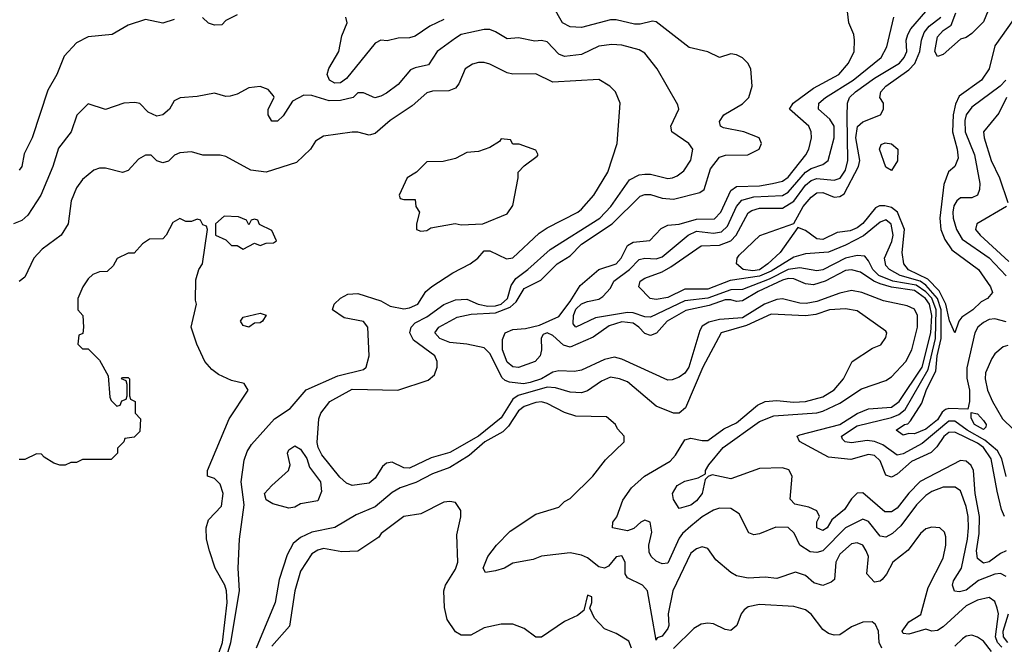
# Model space of a CAD drawing. Header units: inches. Extents: x 2348352 to 2479776, y 460422 to 613655.
# Tile 178 of 256: x 2374652 to 2378083, y 527284 to 529461. Entities that reach past the tile are written whole.
import ezdxf

# ---------------------------------------------------------------- set-up
doc = ezdxf.new("R2010")
doc.units = ezdxf.units.IN
doc.header["$MEASUREMENT"] = 0
doc.layers.add('C3572', color=7, linetype='Continuous')

msp = doc.modelspace()

# ---------------------------------------------------------------- linework, layer by layer
at = {"layer": 'C3572', "color": 4}
for points, elevation in [([(2378048.3, 529548.3), (2378010, 529453.6), (2377970, 529413.2), (2377950, 529399), (2377930, 529394), (2377870, 529339.5), (2377850, 529332.7), (2377841.3, 529350), (2377850, 529402), (2377870, 529423.5), (2377898.2, 529441.8), (2377914.5, 529485.5)], 76), ([(2378090, 527609.7), (2378070, 527600.5), (2378030, 527571.2), (2378010, 527567.1), (2377990, 527582.7), (2377986, 527610), (2377995, 527670), (2377997, 527730), (2377981.6, 527810), (2377975.3, 527890), (2377967.3, 527907.3), (2377950, 527922.4), (2377930, 527924.2), (2377790, 527852.1), (2377750, 527811.1), (2377710, 527758.9), (2377690, 527745.4), (2377666, 527746), (2377590, 527811.6), (2377570, 527811.3), (2377550, 527791.5), (2377525.7, 527754.3), (2377481.7, 527718.3), (2377466, 527690), (2377450, 527680.9), (2377429.6, 527690), (2377429.6, 527710.4), (2377439, 527730), (2377429.4, 527749.4), (2377401.6, 527761.6), (2377353, 527773), (2377336.2, 527790), (2377343.6, 527870), (2377332.1, 527892.1), (2377310, 527899.6), (2377230, 527896.9), (2377130, 527860.5), (2377065.4, 527874.6), (2377051, 527869), (2377041, 527859), (2377030.5, 527810), (2377010, 527784.5), (2376990, 527769.6), (2376950, 527758), (2376930, 527788.7), (2376926.6, 527810), (2376942.8, 527837.2), (2376970, 527852.7), (2377016, 527864), (2377042, 527878), (2377042, 527890), (2377053.2, 527910), (2377103, 527970), (2377230, 528060.8), (2377279.8, 528080.2), (2377430, 528091.1), (2377450, 528096.9), (2377510, 528125), (2377585.3, 528174.7), (2377670, 528204.2), (2377690, 528216.4), (2377739.7, 528270), (2377760.9, 528310), (2377780.3, 528390), (2377780.4, 528430), (2377770, 528452.6), (2377743.9, 528463.9), (2377661.8, 528481.8), (2377586, 528510), (2377550, 528517.2), (2377510, 528507.8), (2377430, 528479.5), (2377392.4, 528472.4), (2377370, 528473.3), (2377310, 528488.8), (2377290, 528486.3), (2377247.4, 528470), (2377170, 528421.5), (2377090, 528416.5), (2377052.9, 528407.1), (2377030, 528392.8), (2377022, 528378), (2376983.7, 528250), (2376970, 528229.6), (2376950, 528215.1), (2376925.6, 528205.6), (2376910, 528205.2), (2376750, 528277.6), (2376724.7, 528284.7), (2376690, 528276.8), (2376610, 528239.1), (2376585.1, 528234.9), (2376530, 528237.2), (2376510, 528232.2), (2376470.1, 528209.9), (2376430, 528196.2), (2376407.7, 528192.3), (2376358.3, 528198.3), (2376343.1, 528203.1), (2376332.5, 528212.5), (2376290, 528297.6), (2376270, 528318), (2376210, 528330.7), (2376150, 528336.4), (2376116, 528350), (2376098, 528370), (2376112.3, 528390), (2376175.8, 528424.2), (2376224.7, 528435.3), (2376310, 528439), (2376360.3, 528459.7), (2376381.7, 528478.3), (2376410, 528524.4), (2376467.2, 528552.8), (2376525.1, 528610), (2376570, 528638.4), (2376610, 528678.9), (2376716.3, 528750), (2376813.7, 528846.3), (2376830, 528851.8), (2376850, 528851.5), (2376890, 528839.6), (2376930, 528835.3), (2377021.5, 528858.5), (2377037.4, 528870), (2377058.8, 528941.2), (2377090, 528981.6), (2377111.2, 528988.8), (2377189.5, 528990.5), (2377229, 529010), (2377237.2, 529030), (2377229, 529050), (2377175.3, 529070), (2377104.4, 529084.4), (2377094, 529090), (2377090, 529106), (2377106, 529130), (2377170, 529168.5), (2377192.3, 529190), (2377204, 529230), (2377199, 529290), (2377189.3, 529309.3), (2377170, 529328.7), (2377150, 529339), (2377130, 529342), (2377090, 529329.2), (2377049.6, 529349.6), (2376984.2, 529364.2), (2376870, 529454), (2376856.5, 529456.5), (2376814.4, 529445.6), (2376794.6, 529445.4), (2376730, 529460.5), (2376710, 529460.5), (2376610, 529434), (2376570, 529436.2), (2376542.7, 529450), (2376510, 529509.2)], 104), ([(2375410, 529478), (2375370, 529458), (2375356, 529444), (2375330, 529442), (2375310, 529448.7), (2375288.9, 529468.9)], 104), ([(2378083.7, 527730), (2378073.4, 527753.4), (2378057.8, 527817.8), (2378037.3, 527930), (2378010.7, 527970), (2377990, 527984.9), (2377910, 528023.1), (2377890, 528022), (2377871.8, 528008.2), (2377847.6, 527972.4), (2377827.5, 527952.5), (2377759.3, 527920.7), (2377710, 527876.9), (2377690, 527866.6), (2377670, 527874), (2377650, 527923.7), (2377630, 527942), (2377610, 527945.7), (2377548.5, 527928.5), (2377470, 527936), (2377369, 527991), (2377361.2, 528010), (2377370, 528014), (2377509.3, 528050.7), (2377570, 528088.2), (2377610, 528104.7), (2377690, 528110.2), (2377716.1, 528130), (2377796.8, 528250), (2377827, 528370), (2377830.3, 528430), (2377822.2, 528470), (2377808.5, 528490), (2377770, 528516.9), (2377690, 528529.4), (2377650, 528540.7), (2377628.4, 528550), (2377581.5, 528581.5), (2377550, 528589.8), (2377530, 528587), (2377458.4, 528550), (2377417.5, 528537.5), (2377390, 528540.4), (2377350, 528557.8), (2377330, 528558.6), (2377310, 528553.4), (2377225.6, 528514.4), (2377170, 528481.2), (2377150, 528478.8), (2377130, 528484.8), (2377110, 528484.6), (2377054.7, 528465.3), (2376972.5, 528447.5), (2376908.5, 528410), (2376870.9, 528369.1), (2376850, 528361), (2376830, 528366.9), (2376809.7, 528390), (2376790, 528403.5), (2376750, 528408.3), (2376705.9, 528394.1), (2376650, 528354.7), (2376570, 528320.3), (2376546.8, 528326.7), (2376510, 528360.5), (2376490, 528369.5), (2376475.9, 528364.1), (2376468.3, 528351.7), (2376470.3, 528310), (2376465.2, 528290), (2376448.5, 528270), (2376390, 528248.4), (2376370, 528250.9), (2376350, 528267.9), (2376333.8, 528310), (2376334, 528346), (2376343.7, 528370), (2376370, 528381.6), (2376414.7, 528385.3), (2376463.3, 528396.7), (2376530, 528427.2), (2376570, 528478.9), (2376605.3, 528534.7), (2376669.8, 528590.2), (2376730, 528610.4), (2376747.8, 528630), (2376770, 528674), (2376790, 528685.7), (2376848.1, 528691.9), (2376886.6, 528733.4), (2376910, 528744.6), (2376950, 528749.1), (2377010, 528766), (2377072.7, 528767.3), (2377095.1, 528790), (2377130, 528866), (2377150, 528880.3), (2377230, 528882.6), (2377275.3, 528890), (2377310, 528898.3), (2377330, 528912), (2377391.5, 528990), (2377402, 529010), (2377411.5, 529050), (2377409.6, 529070), (2377401.6, 529090), (2377334, 529150), (2377347.3, 529170), (2377417.6, 529222.4), (2377506.6, 529270), (2377539.5, 529310), (2377559.3, 529350), (2377561.2, 529390), (2377559, 529410), (2377541.2, 529450), (2377536, 529490)], 96), ([(2378090, 528408.4), (2378050, 528418.3), (2378030, 528415.8), (2378010, 528406.3), (2377990.4, 528390), (2377980.3, 528370), (2377951.8, 528248.2), (2377951.8, 528211.8), (2377961.3, 528170), (2377962, 528130), (2377956, 528104), (2377890, 528105.7), (2377878, 528102), (2377866.3, 528093.7), (2377850, 528066.6), (2377810, 528033.8), (2377770, 528018), (2377750, 528019.3), (2377730, 528013.2), (2377706.6, 528030), (2377735.3, 528050), (2377747.2, 528052.8), (2377756.6, 528063.4), (2377795.4, 528124.6), (2377811.8, 528171.8), (2377844.1, 528235.9), (2377849, 528290), (2377863.1, 528350), (2377863.2, 528450), (2377849.9, 528490), (2377810, 528535.8), (2377790, 528550.4), (2377719.6, 528570), (2377682.9, 528590), (2377670, 528604.5), (2377665.7, 528630), (2377691.4, 528688.6), (2377695.1, 528710), (2377688.2, 528748.2), (2377670, 528763.6), (2377650, 528755.8), (2377592.3, 528707.7), (2377530, 528675.3), (2377470, 528650.9), (2377390, 528645.1), (2377350, 528633.3), (2377270, 528584.9), (2377230, 528567.1), (2377127.8, 528552.2), (2377050, 528521.6), (2376970, 528521.5), (2376910, 528493.3), (2376870, 528486.3), (2376849.2, 528490), (2376809.3, 528530), (2376814, 528550), (2376830, 528560.7), (2376890, 528582.6), (2376920.3, 528599.7), (2377026.4, 528673.6), (2377090, 528675.5), (2377130, 528690.3), (2377148.5, 528710), (2377190, 528788), (2377203.3, 528796.7), (2377230, 528804.9), (2377310, 528804.4), (2377350, 528829), (2377390, 528884.9), (2377410, 528901.3), (2377430, 528907.2), (2377490, 528902), (2377510.6, 528909.5), (2377530, 528936.3), (2377538.2, 528970), (2377535.2, 529124.8), (2377537, 529170), (2377543.6, 529190), (2377564.2, 529210), (2377630, 529257.3), (2377717.6, 529310), (2377734.5, 529330), (2377742.9, 529350), (2377741.3, 529390), (2377746.3, 529410), (2377756.9, 529430), (2377809.4, 529490)], 88), ([(2378134.4, 529490), (2378050.2, 529370), (2378030.4, 529290), (2378003.8, 529250), (2377925.5, 529194.5), (2377913, 529167), (2377904.9, 529130), (2377902.7, 529070), (2377918.7, 529010), (2377921.6, 528978.4), (2377910.6, 528950), (2377889, 528931), (2377872.7, 528887.3), (2377858.5, 528770), (2377862.3, 528730), (2377875.2, 528695.3), (2377899.5, 528659.5), (2377992.7, 528590), (2378034.8, 528530), (2378042, 528510), (2378024.7, 528490), (2378002, 528478), (2377973, 528450), (2377935.1, 528424.9), (2377924.9, 528410), (2377910, 528369.2), (2377892, 528412), (2377879.6, 528470), (2377856.3, 528516.3), (2377816.5, 528556.5), (2377749.4, 528589.4), (2377732.9, 528610), (2377726.9, 528650), (2377735.6, 528730), (2377710.7, 528790), (2377690, 528807), (2377667.1, 528812.9), (2377648, 528812), (2377634.3, 528805.7), (2377590, 528751.3), (2377570, 528736), (2377545.3, 528725.3), (2377500.7, 528719.3), (2377450, 528694.7), (2377430, 528697.4), (2377390, 528727), (2377362.8, 528737.2), (2377302, 528650), (2377259, 528610), (2377230.1, 528589.9), (2377206.4, 528586.4), (2377173.2, 528590), (2377149.2, 528610), (2377151.6, 528630), (2377159.1, 528640.9), (2377231.1, 528708.9), (2377350, 528751), (2377381.5, 528810), (2377410, 528842.4), (2377430, 528857.6), (2377450, 528858.7), (2377490, 528843), (2377510, 528845.5), (2377525.3, 528854.7), (2377575.3, 528950), (2377579.8, 528970), (2377565.5, 529050), (2377571.3, 529088.7), (2377590, 529105.8), (2377651.2, 529130), (2377662.4, 529150), (2377662, 529170), (2377649.2, 529190), (2377652.7, 529210), (2377669.6, 529230), (2377750, 529286.5), (2377771, 529309), (2377789, 529350), (2377794.5, 529390), (2377803.2, 529416.8), (2377821.2, 529438.8), (2377861.8, 529470)], 84), ([(2375190, 529462), (2375150, 529448.7), (2375090, 529462), (2375030, 529442), (2374974, 529410), (2374890, 529401.2), (2374850, 529381.2), (2374806.2, 529333.8), (2374780.7, 529270), (2374750, 529215.3), (2374695.5, 529050), (2374666.7, 528993.3), (2374659.1, 528950), (2374650, 528937.2)], 104), ([(2376130, 529461.6), (2376081.2, 529438.8), (2376030, 529404.5), (2376010, 529398), (2375970, 529397.2), (2375932.7, 529387.3), (2375910, 529389.5), (2375890, 529379.5), (2375790, 529256.8), (2375770, 529241.6), (2375750, 529240.3), (2375731.5, 529250), (2375723.1, 529270), (2375729, 529291), (2375764, 529350), (2375774.5, 529405.5), (2375792.3, 529450), (2375788.7, 529470)], 104), ([(2378090, 527869.4), (2378074.8, 527930), (2378059, 527959), (2378015.6, 527995.6), (2377953.1, 528030), (2377910, 528061.8), (2377890, 528061.8), (2377796.3, 527983.7), (2377730, 527948.4), (2377710, 527943.6), (2377659.4, 527979.4), (2377630, 527991.3), (2377605.5, 527994.5), (2377550, 527986.6), (2377528, 527990), (2377519, 527999), (2377516, 528010), (2377570, 528045.7), (2377690, 528074.3), (2377715.2, 528084.8), (2377737.6, 528102.4), (2377817.8, 528242.2), (2377842.9, 528350), (2377845.7, 528450), (2377830, 528490.5), (2377810, 528512.7), (2377775.5, 528535.5), (2377694.5, 528550), (2377646, 528570), (2377625.1, 528590), (2377610, 528621.2), (2377596.6, 528636.6), (2377570, 528639.6), (2377530, 528629.8), (2377450, 528589.7), (2377430, 528585.7), (2377370, 528596.1), (2377330, 528590.6), (2377263.3, 528556.7), (2377170, 528521.4), (2377130, 528520.2), (2377050, 528490.6), (2376970, 528481.1), (2376850, 528424.7), (2376830, 528425.4), (2376790, 528439.8), (2376770, 528440.3), (2376658, 528422), (2376590, 528389.4), (2376580.7, 528400.7), (2376581.7, 528430), (2376590, 528451.8), (2376610, 528470.3), (2376630, 528479.1), (2376670, 528486.8), (2376683.3, 528496.7), (2376710, 528526), (2376722.7, 528550), (2376776.3, 528590), (2376810, 528624.9), (2376830, 528630.3), (2376870, 528627.8), (2376890, 528634.9), (2376980.7, 528710), (2377010, 528724.4), (2377070, 528717.6), (2377097.7, 528722.3), (2377117.9, 528742.1), (2377149.8, 528810.1), (2377168.3, 528831.7), (2377210, 528844.2), (2377310, 528848.1), (2377330, 528860.3), (2377390, 528930.2), (2377410, 528942.4), (2377450, 528956.4), (2377469.4, 528970), (2377489.6, 529050), (2377489.6, 529090), (2377474.8, 529114.7), (2377435.1, 529150), (2377436.2, 529170), (2377459.5, 529190), (2377556.3, 529250), (2377654, 529330), (2377673.6, 529366.4), (2377698, 529470)], 92), ([(2378090, 527520.7), (2378070, 527531.3), (2378050, 527528.2), (2377993.3, 527506.7), (2377950, 527473.3), (2377926.5, 527466.5), (2377909.6, 527469.6), (2377902.4, 527490), (2377905.6, 527505.6), (2377933.6, 527550), (2377954.8, 527650), (2377958.7, 527690), (2377957.3, 527730), (2377950, 527764), (2377930, 527819), (2377911.9, 527831.9), (2377870, 527831.8), (2377830, 527816.2), (2377810, 527802.9), (2377776.4, 527770), (2377722.7, 527697.2), (2377693.4, 527670), (2377670, 527657.6), (2377650, 527660.7), (2377610, 527712), (2377590, 527720.7), (2377530, 527689.7), (2377450.4, 527610), (2377430, 527604), (2377406.8, 527606.8), (2377370, 527629.6), (2377351.1, 527671.1), (2377330, 527691.5), (2377287.1, 527692.9), (2377230, 527669.6), (2377210, 527666), (2377192.7, 527672.7), (2377158.9, 527738.9), (2377130, 527758), (2377090, 527758.4), (2377070, 527751.6), (2377030, 527727.8), (2376990, 527695.8), (2376961.1, 527670), (2376950, 527654), (2376910, 527566.6), (2376890, 527564.5), (2376870, 527573.6), (2376851.8, 527590), (2376844.7, 527604.7), (2376844, 527630), (2376854.5, 527674.5), (2376848.7, 527710), (2376830, 527716.2), (2376816, 527710), (2376792.2, 527687.8), (2376770, 527679.5), (2376718, 527690), (2376719, 527710), (2376732.1, 527727.9), (2376753.8, 527786.2), (2376784, 527830), (2376828.7, 527870), (2376918, 527922), (2376937.1, 527942.9), (2376970, 527997.3), (2376990, 528003), (2377030, 527994.4), (2377050, 527994.9), (2377105.4, 528034.6), (2377150, 528056.4), (2377222.3, 528117.8), (2377250, 528130.4), (2377290, 528134.4), (2377347.7, 528127.8), (2377390, 528130.4), (2377450, 528146.7), (2377490, 528170.7), (2377522.7, 528210), (2377553.2, 528270), (2377623.7, 528316.3), (2377652.5, 528327.5), (2377670, 528354), (2377674, 528370), (2377670, 528375.3), (2377570, 528446), (2377530, 528453.6), (2377474, 528450), (2377425.9, 528434.2), (2377390, 528429.6), (2377270, 528434.7), (2377184.3, 528395.7), (2377096.3, 528370), (2377031.8, 528250), (2376971.8, 528108.2), (2376950, 528089.3), (2376930, 528089.4), (2376870, 528114.5), (2376770, 528198.4), (2376742, 528210), (2376710, 528215.1), (2376678.7, 528201.3), (2376630, 528167.6), (2376610, 528160.5), (2376570, 528163), (2376518.4, 528178.4), (2376490, 528179.8), (2376388.2, 528151.8), (2376370, 528138.4), (2376330, 528073), (2376250, 528009.8), (2376150, 527952.8), (2376085.6, 527934.4), (2376010, 527898.3), (2375990, 527899.6), (2375950, 527918.4), (2375930, 527915.1), (2375916.1, 527903.9), (2375890, 527862.9), (2375870, 527845.4), (2375810, 527838), (2375790, 527846), (2375767.2, 527867.2), (2375704.1, 527944.1), (2375691.2, 527970), (2375687.9, 527987.9), (2375694.5, 528070), (2375700.7, 528090), (2375732.3, 528130), (2375810, 528173.4), (2375969.5, 528170.5), (2376074.7, 528205.3), (2376096.9, 528223.1), (2376107, 528250), (2376107, 528270), (2376098, 528290), (2376024.5, 528344.5), (2376011.5, 528370), (2376015.6, 528390), (2376030, 528404.4), (2376070, 528425.3), (2376130, 528468.5), (2376170, 528484.6), (2376210, 528487.6), (2376249.4, 528469.5), (2376282.8, 528462.8), (2376310, 528463.9), (2376330, 528470.2), (2376351.6, 528490), (2376364.8, 528535.2), (2376380.6, 528559.4), (2376422.4, 528590), (2376499.8, 528660.2), (2376673, 528770), (2376711.2, 528810), (2376777.1, 528902.9), (2376810, 528920.5), (2376830, 528923), (2376850, 528922.8), (2376910, 528907.3), (2376926, 528910), (2376943.2, 528916.8), (2376965.6, 528934.4), (2376990, 528972), (2376997.2, 529010), (2376984, 529030), (2376924, 529070), (2376921.2, 529090), (2376949, 529150), (2376944.7, 529164.7), (2376872.7, 529290), (2376830, 529345.2), (2376810, 529356), (2376750, 529372.3), (2376714.8, 529374.8), (2376670, 529369.5), (2376610, 529339.5), (2376550, 529332.7), (2376530, 529341.2), (2376490, 529383.7), (2376470, 529389.4), (2376446.8, 529386.8), (2376390, 529398), (2376350, 529394.5), (2376310, 529419.6), (2376290, 529427.6), (2376270, 529427.6), (2376190, 529409.5), (2376170, 529397), (2376106, 529350), (2376076.1, 529303.9), (2376030, 529294), (2376014, 529286), (2375970, 529236), (2375930, 529205.2), (2375910, 529195.3), (2375889, 529189), (2375850, 529206), (2375830, 529206), (2375814, 529190), (2375770, 529179.3), (2375730, 529178), (2375670, 529197), (2375642, 529198), (2375602.8, 529177.2), (2375570, 529126), (2375550, 529108), (2375530, 529108), (2375518, 529130), (2375518, 529150), (2375538, 529190), (2375536.4, 529196.4), (2375518, 529218), (2375490, 529228.7), (2375450, 529224), (2375410, 529202), (2375385.4, 529194.6), (2375370, 529194), (2375330, 529205.2), (2375270, 529193.2), (2375210.9, 529189.1), (2375190, 529178), (2375174, 529150), (2375150.8, 529130), (2375130, 529125.1), (2375099.5, 529139.5), (2375070, 529168.7), (2375052.9, 529172.9), (2375014, 529170), (2374950, 529148), (2374890, 529168), (2374851.1, 529128.9), (2374831, 529070), (2374786.6, 529013.4), (2374767.3, 528950), (2374724.9, 528850), (2374679.5, 528780.5), (2374658.8, 528761.2), (2374630, 528749.3)], 108), ([(2375345.7, 527150), (2375387.8, 527290), (2375417.1, 527470), (2375413.3, 527550), (2375417.3, 527650), (2375434, 527770), (2375423, 527850), (2375434.2, 527925.8), (2375443.9, 527956.1), (2375459.6, 527980.4), (2375539.3, 528070), (2375594.5, 528105.5), (2375650, 528170.7), (2375760.4, 528219.6), (2375850, 528242.4), (2375859.5, 528250), (2375869.6, 528290), (2375865.2, 528390), (2375849.4, 528409.4), (2375782, 528422), (2375742, 528450), (2375748, 528470), (2375769.4, 528490.6), (2375795.5, 528504.5), (2375830, 528507.3), (2375910, 528481), (2375942.4, 528462.4), (2375990, 528453.4), (2376010, 528456.5), (2376039.5, 528470), (2376066.7, 528513.3), (2376088.2, 528531.8), (2376161.5, 528578.5), (2376222, 528610), (2376248.7, 528630), (2376270, 528656), (2376290, 528656), (2376347.7, 528627.7), (2376370, 528630.7), (2376462.3, 528717.7), (2376490, 528736.3), (2376597.2, 528790), (2376610, 528800.7), (2376652.3, 528850), (2376700.9, 528930), (2376733.2, 529030), (2376744, 529170), (2376728, 529210), (2376708, 529230), (2376670, 529253.2), (2376510, 529243.7), (2376450, 529272.3), (2376370, 529271.8), (2376350, 529276.2), (2376290, 529306.6), (2376270, 529312.7), (2376250, 529312.3), (2376230, 529306.6), (2376204, 529290), (2376182, 529238), (2376170, 529222.7), (2376146.6, 529213.4), (2376090, 529211.8), (2376070, 529206.6), (2376019.2, 529160.8), (2375942.8, 529110), (2375890, 529065.2), (2375870, 529059.3), (2375830, 529069.3), (2375810, 529069.4), (2375710, 529055.3), (2375682, 529038), (2375664.7, 529010), (2375616.7, 528963.3), (2375510, 528929.3), (2375457, 528937), (2375370, 528984), (2375350, 528989), (2375290, 528988.7), (2375250, 529001.2), (2375210, 528997.2), (2375190.7, 528989.3), (2375170, 528968.7), (2375150, 528962), (2375130, 528969), (2375110, 528988.7), (2375090, 528989), (2375065.2, 528974.8), (2375030, 528935.3), (2375010, 528929), (2374950, 528944), (2374930, 528944), (2374910, 528937.2), (2374870, 528904), (2374850, 528875.3), (2374830.7, 528830), (2374821, 528750), (2374796, 528710), (2374730, 528661.2), (2374701, 528630), (2374670, 528564), (2374650, 528549)], 112), ([(2378088.5, 529250), (2378068.2, 529230), (2377970, 529157), (2377950.3, 529129.7), (2377945.5, 529110), (2377947.1, 529070), (2377979.6, 528990), (2377998, 528890), (2377996.3, 528870), (2377990, 528849.3), (2377970, 528840.9), (2377930, 528840.9), (2377917.3, 528830), (2377907.1, 528812.9), (2377904, 528790), (2377904.9, 528770), (2377916, 528730), (2377936.5, 528696.5), (2378030, 528631.5), (2378090, 528568.7)], 88), ([(2378090.3, 529190), (2378064.4, 529135.6), (2378010.6, 529070), (2378012.7, 529050), (2378037, 528970), (2378065.7, 528910), (2378095.5, 528824.5)], 92), ([(2378091, 528810), (2377986.8, 528750), (2377983, 528730), (2377999.3, 528710), (2378098.9, 528618.9)], 92), ([(2375330, 527208.5), (2375358.2, 527290), (2375374.2, 527430), (2375372.8, 527470), (2375367, 527490), (2375332.7, 527550), (2375312.7, 527610), (2375302.7, 527650), (2375301.2, 527690), (2375310, 527718), (2375354.9, 527765.1), (2375360.9, 527810), (2375350, 527842), (2375330, 527862), (2375306, 527870), (2375306, 527890), (2375381.2, 528070), (2375448, 528170), (2375433.6, 528193.6), (2375390, 528204), (2375344.1, 528224.1), (2375321.5, 528241.5), (2375297.2, 528270), (2375268.7, 528330), (2375249, 528390), (2375268, 528470), (2375264, 528484), (2375265.6, 528554.4), (2375275.3, 528590), (2375288.7, 528610), (2375306, 528730), (2375302, 528742), (2375290, 528746), (2375282, 528762), (2375270, 528766), (2375250, 528758), (2375230, 528758), (2375210, 528768), (2375185.4, 528754.6), (2375162, 528710), (2375150, 528698), (2375103.6, 528696.4), (2375079.6, 528680.4), (2375050, 528648), (2375030, 528648), (2374991.6, 528628.4), (2374976.9, 528603.1), (2374956, 528584), (2374930, 528582), (2374906.4, 528573.6), (2374890, 528558), (2374872, 528530), (2374854, 528490), (2374854, 528450), (2374872, 528430), (2374874, 528390), (2374872, 528368), (2374858, 528362), (2374854, 528330), (2374870, 528314), (2374890, 528314), (2374930, 528274), (2374959.6, 528219.6), (2374965.4, 528145.4), (2374970, 528134), (2374990, 528114), (2375002, 528118), (2375007.3, 528132.7), (2375022, 528138), (2375026, 528150), (2375026, 528190), (2375022, 528202), (2375006, 528210), (2375010, 528214), (2375030, 528214), (2375034, 528210), (2375034, 528150), (2375038, 528138), (2375054, 528130), (2375054, 528090), (2375072, 528070), (2375070, 528026), (2375050, 528006), (2375018, 528002), (2375014, 527990), (2374992.7, 527967.3), (2374992, 527950), (2374970, 527928), (2374870, 527928), (2374850, 527918), (2374830, 527918), (2374810, 527908.7), (2374791.1, 527908.9), (2374770, 527915.3), (2374736.4, 527936.4), (2374727.3, 527947.3), (2374710, 527948), (2374670, 527928), (2374650, 527928)], 116), ([(2378094.8, 528325.2), (2378079.1, 528320.9), (2378050, 528296), (2378039.2, 528280.8), (2378017.1, 528230), (2378016.4, 528210), (2378024.9, 528170), (2378042, 528130), (2378076.5, 528070), (2378114.2, 528034.2)], 92), ([(2378074.6, 527274.6), (2378059, 527290), (2378052, 527310), (2378062.3, 527390), (2378058.3, 527410), (2378050, 527433.2), (2378030, 527447), (2377990, 527437.4), (2377950, 527418.7), (2377870, 527344.5), (2377850, 527332.3), (2377830, 527329.5), (2377810, 527337.2), (2377750, 527319.5), (2377730, 527322), (2377727, 527330), (2377750, 527362), (2377791.9, 527388.1), (2377818, 527482), (2377870, 527584.7), (2377879.3, 527630), (2377878.6, 527658.6), (2377874.8, 527674.8), (2377858, 527690), (2377830, 527692.7), (2377810, 527686), (2377790.8, 527670), (2377748.4, 527611.6), (2377694, 527570), (2377671.9, 527528.1), (2377657.3, 527510), (2377650, 527503.7), (2377630, 527501.2), (2377603.7, 527530), (2377609.5, 527590), (2377602, 527610), (2377590, 527629.2), (2377570, 527638), (2377550, 527634), (2377510, 527598), (2377495.5, 527570), (2377490.8, 527510), (2377479.3, 527500.7), (2377450, 527489.3), (2377418.6, 527498.6), (2377390, 527524), (2377355.5, 527535.5), (2377290, 527513.2), (2377250, 527518), (2377190, 527515.1), (2377150, 527522.7), (2377130, 527534), (2377078, 527578), (2377050, 527618), (2377030, 527624), (2377010, 527617.2), (2376990, 527602), (2376928.2, 527470), (2376911.7, 527390), (2376914.3, 527350), (2376910, 527339.3), (2376890, 527312.3), (2376873.7, 527306.3), (2376870, 527298), (2376839.3, 527470), (2376822, 527490), (2376770, 527515.3), (2376761.2, 527530), (2376761.2, 527570), (2376750, 527592.7), (2376730, 527588.7), (2376703.4, 527556.6), (2376690, 527549.4), (2376670, 527554), (2376630, 527585.6), (2376610, 527595.1), (2376570, 527602.7), (2376470, 527591.8), (2376440.5, 527579.5), (2376370, 527566.6), (2376341, 527550), (2376310, 527539.6), (2376274.6, 527534.6), (2376266.6, 527550), (2376282.9, 527590), (2376312.7, 527630), (2376361.2, 527678.8), (2376450, 527738), (2376530, 527762), (2376550, 527782), (2376570, 527792), (2376648.7, 527870), (2376693.2, 527926.8), (2376758, 527990), (2376758, 528010), (2376734.6, 528034.6), (2376728, 528050), (2376696.5, 528076.5), (2376590, 528079.3), (2376550, 528092.3), (2376490, 528123.7), (2376470, 528129.4), (2376450, 528127), (2376410, 528112.6), (2376390, 528098), (2376355, 528045), (2376335, 528025), (2376272.7, 527990), (2376218.4, 527941.6), (2376150, 527900.5), (2376090, 527878.4), (2376031.9, 527848.1), (2375978, 527830), (2375950, 527813.2), (2375890, 527762.7), (2375824.7, 527735.3), (2375750, 527691.6), (2375670, 527675.4), (2375630, 527656.9), (2375604.3, 527635.7), (2375583.6, 527596.4), (2375555.3, 527510), (2375541.3, 527430), (2375475.5, 527270)], 112), ([(2376783.7, 527270), (2376774.5, 527294.5), (2376730, 527322), (2376690, 527338), (2376654.6, 527374.6), (2376638, 527410), (2376646, 527430), (2376646, 527450), (2376630, 527455.3), (2376618, 527402), (2376595.3, 527384.7), (2376550, 527364), (2376470, 527308.7), (2376450, 527309), (2376410, 527339), (2376370, 527354), (2376330, 527354), (2376270, 527342), (2376223.6, 527316.4), (2376190, 527315.3), (2376170, 527328), (2376141.2, 527370), (2376132, 527412), (2376129.2, 527470), (2376136, 527490), (2376170, 527546), (2376178, 527570), (2376174.6, 527665.4), (2376188.4, 527728.4), (2376188.7, 527750), (2376170, 527778), (2376150, 527782), (2376130, 527779), (2376050, 527739.3), (2375990, 527729.5), (2375911.3, 527670), (2375902.8, 527657.2), (2375830, 527609), (2375774, 527606), (2375710, 527618), (2375690, 527612.7), (2375670, 527599), (2375630, 527539), (2375610.3, 527470), (2375592.3, 527347.7), (2375530, 527277.2)], 116), ([(2377655.6, 527270), (2377646.6, 527290), (2377644, 527330), (2377633.6, 527353.6), (2377622, 527362), (2377590, 527361.2), (2377550, 527345.2), (2377510, 527317.2), (2377490, 527316.2), (2377470, 527321.6), (2377450, 527335.6), (2377410, 527389.4), (2377390, 527404.5), (2377350, 527416.2), (2377230, 527422.9), (2377190, 527414.5), (2377175.8, 527404.2), (2377165.5, 527390), (2377150.3, 527349.7), (2377130, 527332.7), (2377110, 527336), (2377070, 527355.1), (2377050, 527358), (2377026.2, 527353.8), (2377000.4, 527339.6), (2376930, 527269.5)], 116), ([(2378095.1, 527290), (2378079.9, 527310), (2378079, 527330), (2378098, 527390)], 108), ([(2378038.7, 527258.7), (2378010, 527294.5), (2377990, 527309.4), (2377970, 527316), (2377950, 527312.3), (2377937.1, 527302.9), (2377910, 527277.2)], 116)]:
    msp.add_lwpolyline(points, dxfattribs=dict(at, elevation=elevation))
for points, elevation in [([(2376330, 529046), (2376323.6, 529036.4), (2376290, 529015.3), (2376250, 529002), (2376210, 528998), (2376170, 528978), (2376127.3, 528967.3), (2376070, 528966), (2376034, 528930), (2376002, 528910), (2375974, 528850), (2375978, 528838), (2375990, 528834), (2376030, 528834), (2376032, 528810), (2376044.7, 528790), (2376034, 528750), (2376034, 528730), (2376050, 528724.7), (2376070, 528726), (2376084.7, 528735.3), (2376168.7, 528751.3), (2376190, 528746.8), (2376266, 528750), (2376350, 528784.7), (2376370, 528814), (2376388.7, 528910), (2376388.7, 528930), (2376410, 528952), (2376454.6, 528985.4), (2376458, 528990), (2376450, 529006), (2376392.7, 529027.3), (2376370, 529028), (2376362, 529042)], 116), ([(2377690, 528935.1), (2377670, 528947), (2377648.5, 529010), (2377653.8, 529026.2), (2377667.9, 529032.1), (2377690, 529028.7), (2377711.6, 529010), (2377710.2, 528969.8)], 76), ([(2375363.6, 528776.4), (2375334, 528750), (2375334, 528710), (2375370, 528694), (2375390, 528674), (2375410, 528674), (2375430, 528662), (2375470, 528682), (2375490, 528674), (2375510, 528682), (2375536.4, 528683.6), (2375546, 528690), (2375530, 528726), (2375487.3, 528747.3), (2375482, 528762), (2375470, 528766), (2375458, 528762), (2375450, 528746), (2375442, 528762), (2375414.6, 528774.6)], 116), ([(2375450, 528389.4), (2375430, 528395.3), (2375424.1, 528404.1), (2375421.2, 528410), (2375430, 528424.7), (2375490, 528438), (2375511, 528431), (2375498, 528410), (2375490, 528405.2), (2375470, 528404)], 112), ([(2378010, 528033.2), (2377979.6, 528050), (2377967.2, 528072.8), (2377968, 528092), (2377990, 528087.3), (2378010, 528064), (2378019.3, 528050), (2378018.8, 528041.2)], 88), ([(2375590, 527759), (2375533.6, 527773.6), (2375510, 527788), (2375505.2, 527810), (2375530, 527838), (2375588.7, 527890), (2375594, 527910), (2375585.2, 527950), (2375590, 527962), (2375610, 527976), (2375630, 527964.7), (2375652.3, 527932.3), (2375661.6, 527901.6), (2375699.5, 527850), (2375703.8, 527816.2), (2375690, 527783.7), (2375630, 527774), (2375610, 527762)], 108)]:
    msp.add_lwpolyline(points, close=True, dxfattribs=dict(at, elevation=elevation))

doc.saveas('drawing.dxf')
